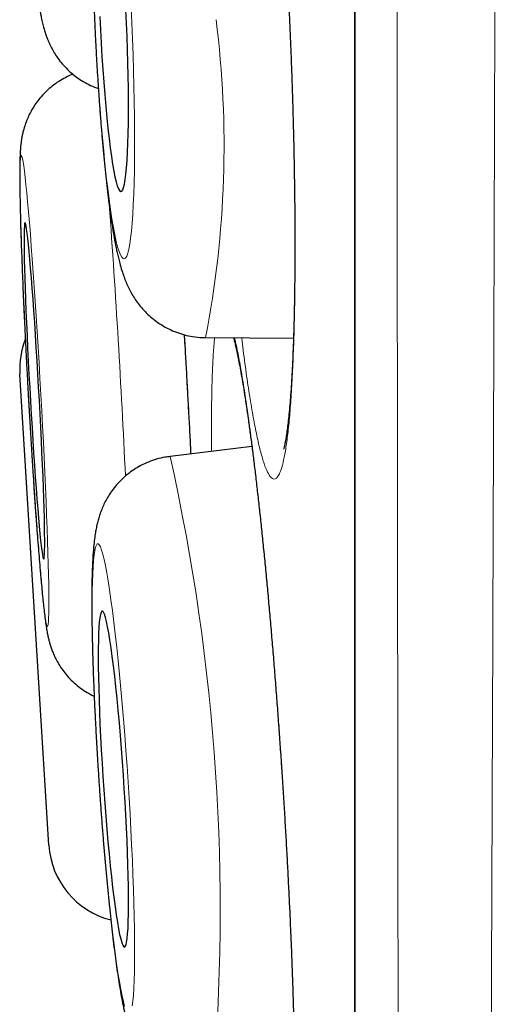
# Model space of a CAD drawing. Header units: millimetres. Extents: x 8 to 761, y 12 to 790.
# Tile 99 of 241: x 180.79 to 182.55, y 762.84 to 766.42. Entities that reach past the tile are written whole.
import ezdxf

# ---------------------------------------------------------------- set-up
doc = ezdxf.new("R2010")
doc.units = ezdxf.units.MM

msp = doc.modelspace()

# ---------------------------------------------------------------- linework, layer by layer
at = {"color": 7, "linetype": 'Continuous', "lineweight": 30}
for p, q in [((182.0073, 788.9815), (182.0073, 755.6467)), ((181.4645, 765.2659), (181.7847, 765.2635)), ((180.8946, 763.4188), (180.789, 765.1335)), ((181.6336, 764.8691), (181.3356, 764.8336)), ((181.3339, 764.833), (181.3356, 764.8336))]:
    msp.add_line(p, q, dxfattribs=at)
at = {"color": 252, "linetype": 'Continuous', "lineweight": 0}
msp.add_line((182.0097, 789.0119), (182.0097, 755.6163), dxfattribs=at)
at = {"color": 252, "linetype": 'Continuous', "lineweight": 0, "flags": 128}
for points in [[(181.061, 766.4395), (181.0636, 766.3815), (181.0665, 766.3237), (181.0697, 766.2662), (181.0732, 766.2094), (181.0769, 766.1536), (181.0809, 766.0989), (181.085, 766.0456), (181.0894, 765.994), (181.094, 765.9443), (181.0987, 765.8968), (181.1036, 765.8515), (181.1086, 765.8088), (181.1136, 765.7689), (181.1188, 765.7319), (181.124, 765.698), (181.1292, 765.6673), (181.1345, 765.6401), (181.1397, 765.6163), (181.1448, 765.5962), (181.1499, 765.5798), (181.1549, 765.5671), (181.1598, 765.5584), (181.1645, 765.5535), (181.1691, 765.5525), (181.1735, 765.5554), (181.1777, 765.5623), (181.1816, 765.573), (181.1854, 765.5875), (181.1889, 765.6058), (181.1921, 765.6277), (181.195, 765.6533), (181.1976, 765.6822), (181.1999, 765.7145), (181.2019, 765.75), (181.2036, 765.7885), (181.2049, 765.8299), (181.2059, 765.8738), (181.2065, 765.9203), (181.2068, 765.9689), (181.2067, 766.0196), (181.2062, 766.0721), (181.2055, 766.1261), (181.2043, 766.1814), (181.2029, 766.2377), (181.2011, 766.2949), (181.1989, 766.3525), (181.1965, 766.4105)], [(181.1965, 766.4105), (181.1937, 766.4684)], [(180.8894, 764.2145), (180.8908, 764.2166), (180.892, 764.2225), (180.893, 764.2323), (180.8938, 764.246), (180.8943, 764.2634), (180.8945, 764.2845), (180.8946, 764.3092), (180.8944, 764.3374), (180.8939, 764.369), (180.8932, 764.4037), (180.8923, 764.4415), (180.8912, 764.4822), (180.8898, 764.5256), (180.8882, 764.5714), (180.8864, 764.6196), (180.8844, 764.6698), (180.8822, 764.7219), (180.8798, 764.7755), (180.8772, 764.8305), (180.8745, 764.8866), (180.8716, 764.9436), (180.8686, 765.0011), (180.8655, 765.059), (180.8622, 765.1169), (180.8589, 765.1746), (180.8555, 765.2319), (180.852, 765.2884), (180.8485, 765.3439), (180.8449, 765.3982), (180.8414, 765.451), (180.8378, 765.5021), (180.8342, 765.5512), (180.8307, 765.5982), (180.8273, 765.6427), (180.8239, 765.6846), (180.8206, 765.7238), (180.8173, 765.7599), (180.8142, 765.793), (180.8113, 765.8227), (180.8084, 765.849), (180.8057, 765.8718), (180.8032, 765.8909), (180.8009, 765.9063), (180.7987, 765.9179), (180.7967, 765.9256), (180.795, 765.9294), (180.7934, 765.9293), (180.7921, 765.9253), (180.791, 765.9174), (180.7901, 765.9057), (180.7895, 765.8901), (180.7891, 765.8709), (180.789, 765.8479), (180.7891, 765.8215), (180.7894, 765.7916), (180.7899, 765.7584), (180.7908, 765.7221), (180.7918, 765.6829), (180.7931, 765.6408), (180.7945, 765.5962), (180.7962, 765.5491), (180.7982, 765.4999), (180.8003, 765.4488), (180.8026, 765.3959), (180.805, 765.3415), (180.8077, 765.2859), (180.8105, 765.2294), (180.8134, 765.1721), (180.8165, 765.1144), (180.8197, 765.0564), (180.823, 764.9986), (180.8264, 764.9411), (180.8298, 764.8841), (180.8333, 764.8281), (180.8368, 764.7731), (180.8404, 764.7195), (180.844, 764.6676), (180.8475, 764.6174), (180.8511, 764.5694), (180.8546, 764.5236), (180.858, 764.4804), (180.8613, 764.4398), (180.8646, 764.4021), (180.8678, 764.3675), (180.8708, 764.3361), (180.8737, 764.3081), (180.8765, 764.2835), (180.8791, 764.2626), (180.8815, 764.2453), (180.8838, 764.2318), (180.8859, 764.2222), (180.8877, 764.2164), (180.8894, 764.2145)], [(181.1982, 762.8337), (181.2004, 762.8513), (181.2023, 762.8725), (181.2039, 762.8973), (181.2051, 762.9256), (181.206, 762.9573), (181.2066, 762.9921), (181.2068, 763.03), (181.2066, 763.0708), (181.2061, 763.1142), (181.2052, 763.1602), (181.204, 763.2084), (181.2025, 763.2586), (181.2006, 763.3107), (181.1984, 763.3644), (181.1958, 763.4194), (181.193, 763.4755), (181.1899, 763.5324), (181.1865, 763.5899), (181.1828, 763.6478), (181.179, 763.7057), (181.1748, 763.7633), (181.1705, 763.8205), (181.166, 763.877), (181.1613, 763.9324), (181.1564, 763.9866), (181.1515, 764.0394), (181.1464, 764.0903), (181.1413, 764.1393), (181.1361, 764.1862), (181.1309, 764.2306), (181.1257, 764.2724), (181.1204, 764.3114), (181.1153, 764.3474), (181.1102, 764.3803), (181.1052, 764.4099), (181.1002, 764.436), (181.0955, 764.4586), (181.0908, 764.4776), (181.0864, 764.4928), (181.0822, 764.5043), (181.0781, 764.5118), (181.0743, 764.5155), (181.0708, 764.5153), (181.0675, 764.5111), (181.0645, 764.5031), (181.0618, 764.4912), (181.0594, 764.4755), (181.0573, 764.4561), (181.0556, 764.4331), (181.0542, 764.4065), (181.0531, 764.3765), (181.0524, 764.3432), (181.052, 764.3068), (181.052, 764.2675), (181.0523, 764.2254), (181.053, 764.1806), (181.0541, 764.1336), (181.0554, 764.0843), (181.0572, 764.0331), (181.0592, 763.9802), (181.0616, 763.9258), (181.0643, 763.8702), (181.0672, 763.8137), (181.0705, 763.7564), (181.074, 763.6987), (181.0778, 763.6408), (181.0818, 763.583), (181.086, 763.5255), (181.0905, 763.4687), (181.0951, 763.4127), (181.0998, 763.3578), (181.1047, 763.3043), (181.1098, 763.2525), (181.1149, 763.2024), (181.12, 763.1545), (181.1252, 763.1089), (181.1305, 763.0657), (181.1357, 763.0253), (181.1409, 762.9878), (181.146, 762.9533), (181.1511, 762.9221), (181.156, 762.8942), (181.1609, 762.8698), (181.1656, 762.849), (181.1701, 762.8318)]]:
    msp.add_lwpolyline(points, dxfattribs=at)
at = {"color": 7, "linetype": 'Continuous', "lineweight": 30, "flags": 128}
for points in [[(181.1772, 766.4105), (181.1749, 766.4591)], [(181.0804, 766.4348), (181.0826, 766.3861), (181.0851, 766.3376), (181.0879, 766.2895), (181.0909, 766.2422), (181.0942, 766.196), (181.0977, 766.1511), (181.1013, 766.1078), (181.1052, 766.0665), (181.1092, 766.0273), (181.1134, 765.9906), (181.1176, 765.9565), (181.122, 765.9253), (181.1263, 765.8972), (181.1307, 765.8723), (181.1351, 765.8508), (181.1395, 765.8328), (181.1437, 765.8185), (181.1479, 765.8079), (181.152, 765.8012), (181.1559, 765.7983), (181.1597, 765.7992), (181.1633, 765.8041), (181.1666, 765.8127), (181.1698, 765.8252), (181.1726, 765.8413), (181.1752, 765.8611), (181.1775, 765.8843), (181.1795, 765.9108), (181.1812, 765.9405), (181.1825, 765.9732), (181.1836, 766.0087), (181.1842, 766.0466), (181.1846, 766.0869), (181.1845, 766.1292), (181.1842, 766.1733), (181.1835, 766.2189), (181.1824, 766.2658), (181.181, 766.3135), (181.1793, 766.3618), (181.1772, 766.4105)], [(180.8757, 764.4602), (180.8769, 764.4622), (180.8779, 764.4681), (180.8786, 764.4777), (180.8791, 764.4912), (180.8794, 764.5083), (180.8794, 764.529), (180.8792, 764.5531), (180.8788, 764.5805), (180.8781, 764.611), (180.8772, 764.6444), (180.8761, 764.6805), (180.8747, 764.7191), (180.8732, 764.76), (180.8714, 764.8028), (180.8695, 764.8473), (180.8674, 764.8932), (180.8651, 764.9403), (180.8627, 764.9882), (180.8601, 765.0366), (180.8574, 765.0853), (180.8546, 765.1338), (180.8518, 765.182), (180.8489, 765.2295), (180.8459, 765.276), (180.8429, 765.3212), (180.8399, 765.3648), (180.8369, 765.4066), (180.834, 765.4463), (180.8311, 765.4836), (180.8282, 765.5183), (180.8255, 765.5502), (180.8228, 765.579), (180.8203, 765.6047), (180.8179, 765.6269), (180.8157, 765.6457), (180.8136, 765.6609), (180.8117, 765.6723), (180.81, 765.6799), (180.8085, 765.6837), (180.8072, 765.6837), (180.8061, 765.6797), (180.8053, 765.672), (180.8046, 765.6604), (180.8042, 765.6451), (180.8041, 765.6262), (180.8042, 765.6038), (180.8045, 765.578), (180.8051, 765.549), (180.8059, 765.517), (180.8069, 765.4822), (180.8081, 765.4448), (180.8096, 765.4051), (180.8112, 765.3632), (180.8131, 765.3195), (180.8151, 765.2743), (180.8173, 765.2278), (180.8197, 765.1802), (180.8222, 765.132), (180.8248, 765.0835), (180.8275, 765.0348), (180.8303, 764.9864), (180.8332, 764.9385), (180.8361, 764.8915), (180.8391, 764.8456), (180.8421, 764.8012), (180.8451, 764.7584), (180.8481, 764.7177), (180.851, 764.6791), (180.8539, 764.6431), (180.8567, 764.6098), (180.8594, 764.5794), (180.862, 764.5521), (180.8644, 764.5281), (180.8668, 764.5076), (180.8689, 764.4906), (180.8709, 764.4773), (180.8727, 764.4678), (180.8743, 764.4621), (180.8757, 764.4602)], [(181.1699, 763.0472), (181.1728, 763.0493), (181.1754, 763.0553), (181.1776, 763.0651), (181.1796, 763.0786), (181.1813, 763.0959), (181.1826, 763.1166), (181.1836, 763.1408), (181.1843, 763.1683), (181.1846, 763.1989), (181.1845, 763.2324), (181.1841, 763.2686), (181.1834, 763.3072), (181.1823, 763.3481), (181.1809, 763.391), (181.1792, 763.4355), (181.1771, 763.4814), (181.1748, 763.5285), (181.1721, 763.5764), (181.1692, 763.6248), (181.166, 763.6734), (181.1626, 763.7219), (181.159, 763.7701), (181.1552, 763.8175), (181.1513, 763.8639), (181.1472, 763.9091), (181.143, 763.9526), (181.1387, 763.9943), (181.1343, 764.0339), (181.1299, 764.0711), (181.1255, 764.1056), (181.1212, 764.1374), (181.1169, 764.1661), (181.1126, 764.1917), (181.1085, 764.2138), (181.1045, 764.2325), (181.1007, 764.2475), (181.097, 764.2588), (181.0935, 764.2663), (181.0903, 764.27), (181.0873, 764.2698), (181.0846, 764.2657), (181.0822, 764.2578), (181.0801, 764.2461), (181.0782, 764.2307), (181.0767, 764.2117), (181.0756, 764.1892), (181.0747, 764.1633), (181.0743, 764.1343), (181.0741, 764.1022), (181.0744, 764.0674), (181.0749, 764.0299), (181.0758, 763.9901), (181.0771, 763.9482), (181.0786, 763.9045), (181.0805, 763.8592), (181.0828, 763.8127), (181.0853, 763.7652), (181.088, 763.717), (181.0911, 763.6684), (181.0944, 763.6198), (181.0979, 763.5715), (181.1016, 763.5236), (181.1055, 763.4767), (181.1095, 763.4309), (181.1136, 763.3865), (181.1179, 763.3438), (181.1222, 763.3032), (181.1266, 763.2648), (181.131, 763.2288), (181.1354, 763.1956), (181.1397, 763.1654), (181.144, 763.1382), (181.1482, 763.1144), (181.1522, 763.0939), (181.1562, 763.0771), (181.1599, 763.0639), (181.1635, 763.0545), (181.1668, 763.0489), (181.1699, 763.0472)]]:
    msp.add_lwpolyline(points, dxfattribs=at)
at = {"color": 252, "linetype": 'Continuous', "lineweight": 0}
for centre, radius, start, end in [((177.8984, 765.9639), 3.6338, 348.9253, 7.2626), ((141.9397, 762.9103), 39.2773, 2.70126, 4.14792), ((173.9644, 763.1828), 7.5538, 354.97772, 12.62286)]:
    msp.add_arc(centre, radius, start, end, dxfattribs=at)
at = {"color": 7, "linetype": 'Continuous', "lineweight": 30}
for centre, start, end in [((181.0884, 765.152), 158.6852, 183.525), ((181.194, 763.4373), 183.525, 255.8994)]:
    msp.add_arc(centre, 0.3, start, end, dxfattribs=at)
at = {"color": 252, "linetype": 'Continuous', "lineweight": 0}
for points, knots in [([(182.5482, 790.1494), (182.5482, 790.1485), (182.5482, 790.1467), (182.5482, 790.1318), (182.5481, 790.1081), (182.5481, 790.0747), (182.5481, 790.0318), (182.5481, 789.9793), (182.5481, 789.917), (182.5481, 789.8448), (182.5481, 789.763), (182.5482, 789.6716), (182.5482, 789.5704), (182.5483, 789.451), (182.5483, 789.3105), (182.5484, 789.149), (182.5484, 788.9771), (182.5484, 788.7957), (182.5484, 788.6013), (182.5484, 788.3938), (182.5483, 788.1736), (182.5482, 787.9395), (182.5482, 787.6916), (182.5481, 787.4295), (182.548, 787.1551), (182.5479, 786.8661), (182.5478, 786.5627), (182.5477, 786.2753), (182.5477, 786.0102), (182.5476, 785.7707), (182.5475, 785.5252), (182.5474, 785.2734), (182.5472, 785.0155), (182.547, 784.7515), (182.5468, 784.4818), (182.5466, 784.1774), (182.5463, 783.8364), (182.546, 783.4568), (182.5457, 783.0679), (182.5453, 782.6699), (182.545, 782.2631), (182.5446, 781.8458), (182.5442, 781.4182), (182.5438, 780.9799), (182.5434, 780.5343), (182.543, 780.0778), (182.5425, 779.6109), (182.5419, 779.1421), (182.5413, 778.6756), (182.5407, 778.2124), (182.54, 777.7436), (182.5393, 777.2695), (182.5386, 776.7905), (182.5379, 776.3046), (182.5372, 775.8122), (182.5364, 775.313), (182.5356, 774.8108), (182.5348, 774.3019), (182.534, 773.7869), (182.5332, 773.3026), (182.5324, 772.8537), (182.5316, 772.4407), (182.5308, 772.027), (182.53, 771.6128), (182.5291, 771.1982), (182.5282, 770.7825), (182.5273, 770.366), (182.5264, 769.9488), (182.5254, 769.5322), (182.5244, 769.1165), (182.5235, 768.7017), (182.5224, 768.2562), (182.5212, 767.7807), (182.52, 767.3113), (182.5188, 766.8801), (182.5177, 766.4864), (182.5166, 766.0952), (182.5154, 765.7066), (182.5142, 765.3209), (182.5128, 764.9141), (182.5113, 764.4873), (182.5099, 764.0756), (182.5084, 763.7023), (182.5071, 763.3662), (182.5058, 763.0339), (182.5043, 762.6661), (182.5027, 762.265), (182.5009, 761.8633), (182.4993, 761.4981), (182.4977, 761.1681), (182.4962, 760.8433), (182.4946, 760.5241), (182.4929, 760.2106), (182.4911, 759.8836), (182.4892, 759.5447), (182.4872, 759.2226), (182.4853, 758.9343), (182.4836, 758.6779), (182.4818, 758.4274), (182.4799, 758.1538), (182.4777, 757.86), (182.4754, 757.5711), (182.4733, 757.3129), (182.4714, 757.0833), (182.4694, 756.8612), (182.4675, 756.6471), (182.4655, 756.4409), (182.4635, 756.2304), (182.4613, 756.0176), (182.4592, 755.8212), (182.4572, 755.6506), (182.4555, 755.5029), (182.4538, 755.3629), (182.4522, 755.2448), (182.4509, 755.146), (182.4498, 755.0643), (182.4488, 754.9862), (182.4477, 754.9084), (182.4466, 754.8314), (182.4455, 754.756), (182.4445, 754.6855), (182.4434, 754.6125), (182.4423, 754.5392), (182.4412, 754.4681), (182.4403, 754.4062), (182.4395, 754.3534), (182.4388, 754.31), (182.4384, 754.2789), (182.438, 754.2574), (182.4378, 754.2437), (182.4377, 754.235), (182.4377, 754.2339), (182.4377, 754.2334)], [0, 0, 0, 0, 0.007293, 0.014587, 0.02188, 0.029209, 0.036538, 0.043866, 0.051282, 0.058699, 0.066114, 0.073566, 0.081019, 0.088472, 0.097694, 0.106923, 0.115648, 0.124375, 0.133099, 0.141885, 0.150672, 0.159458, 0.168428, 0.177398, 0.186397, 0.195395, 0.204618, 0.213847, 0.220419, 0.22699, 0.233573, 0.240155, 0.246773, 0.25339, 0.260018, 0.266647, 0.275389, 0.284133, 0.292875, 0.301676, 0.310479, 0.319281, 0.328265, 0.33725, 0.346263, 0.355276, 0.364511, 0.373753, 0.382526, 0.391299, 0.400072, 0.408905, 0.41774, 0.426573, 0.435591, 0.44461, 0.453657, 0.462704, 0.471976, 0.481256, 0.488597, 0.495938, 0.503279, 0.510656, 0.518033, 0.52541, 0.532875, 0.54034, 0.547805, 0.555306, 0.562808, 0.570309, 0.579592, 0.588883, 0.596237, 0.603593, 0.610947, 0.618337, 0.625729, 0.633119, 0.64195, 0.650787, 0.65761, 0.664433, 0.671269, 0.678104, 0.687405, 0.696713, 0.704082, 0.711453, 0.718822, 0.726226, 0.733631, 0.741035, 0.749883, 0.758739, 0.765574, 0.772409, 0.779257, 0.786105, 0.795422, 0.804746, 0.812147, 0.819549, 0.82695, 0.834387, 0.841824, 0.849261, 0.858148, 0.867041, 0.873909, 0.880777, 0.887658, 0.894539, 0.899221, 0.903904, 0.90859, 0.913277, 0.918629, 0.923981, 0.92934, 0.934698, 0.941906, 0.949116, 0.956324, 0.963567, 0.970811, 0.978054, 0.983537, 0.98902, 0.99451, 1, 1, 1, 1]), ([(182.1901, 754.4808), (182.1901, 754.4813), (182.1901, 754.4823), (182.19, 754.4905), (182.1899, 754.5035), (182.1897, 754.5238), (182.1895, 754.5537), (182.1892, 754.5957), (182.1888, 754.647), (182.1883, 754.7076), (182.1879, 754.7775), (182.1874, 754.8501), (182.187, 754.9229), (182.1865, 754.994), (182.1861, 755.0701), (182.1856, 755.1609), (182.185, 755.2684), (182.1844, 755.3952), (182.1837, 755.5313), (182.183, 755.6768), (182.1823, 755.8315), (182.1815, 756.0057), (182.1807, 756.2017), (182.1798, 756.4046), (182.179, 756.6001), (182.1783, 756.7854), (182.1776, 756.9778), (182.1769, 757.2014), (182.1761, 757.4592), (182.1753, 757.7334), (182.1746, 757.9961), (182.1739, 758.2444), (182.1733, 758.5004), (182.1727, 758.7642), (182.1721, 759.0354), (182.1715, 759.3319), (182.1708, 759.6551), (182.1702, 759.9799), (182.1696, 760.2851), (182.169, 760.5685), (182.1685, 760.8574), (182.1679, 761.187), (182.1673, 761.5595), (182.1667, 761.9477), (182.1662, 762.3134), (182.1657, 762.6543), (182.1653, 763.0008), (182.1648, 763.3527), (182.1644, 763.7099), (182.164, 764.0951), (182.1636, 764.5093), (182.1631, 764.9197), (182.1627, 765.3006), (182.1624, 765.6507), (182.162, 766.004), (182.1616, 766.4033), (182.1612, 766.8495), (182.1607, 767.3089), (182.1603, 767.7368), (182.16, 768.1322), (182.1596, 768.5302), (182.1593, 768.9309), (182.159, 769.334), (182.1587, 769.7649), (182.1584, 770.2239), (182.1581, 770.6739), (182.1579, 771.0878), (182.1577, 771.4654), (182.1574, 771.8436), (182.1572, 772.2676), (182.1569, 772.7374), (182.1566, 773.2429), (182.1563, 773.7382), (182.156, 774.2229), (182.1557, 774.7073), (182.1555, 775.1909), (182.1552, 775.6733), (182.155, 776.1565), (182.1549, 776.6399), (182.1547, 777.1236), (182.1545, 777.604), (182.1544, 778.0845), (182.1542, 778.5642), (182.1541, 779.0334), (182.1539, 779.488), (182.1537, 779.928), (182.1535, 780.3633), (182.1533, 780.7933), (182.1532, 781.2178), (182.153, 781.6384), (182.1529, 782.0546), (182.1528, 782.4663), (182.1527, 782.8703), (182.1526, 783.2695), (182.1526, 783.663), (182.1525, 784.0436), (182.1525, 784.4083), (182.1524, 784.7572), (182.1523, 785.0972), (182.1523, 785.4282), (182.1522, 785.7497), (182.1521, 786.0597), (182.152, 786.3579), (182.152, 786.6444), (182.1519, 786.9208), (182.1519, 787.1868), (182.1519, 787.4419), (182.1519, 787.6873), (182.152, 787.9223), (182.152, 788.1466), (182.152, 788.3585), (182.152, 788.5592), (182.152, 788.748), (182.152, 788.9212), (182.152, 789.078), (182.1519, 789.2192), (182.1519, 789.3479), (182.1519, 789.4639), (182.1519, 789.5672), (182.1519, 789.6578), (182.1519, 789.7355), (182.152, 789.7999), (182.152, 789.8505), (182.1521, 789.887), (182.1521, 789.9102), (182.1521, 789.9131), (182.1521, 789.9146)], [0, 0, 0, 0, 0.005347, 0.010693, 0.016046, 0.021399, 0.028603, 0.035807, 0.043011, 0.050249, 0.057489, 0.064728, 0.070207, 0.075686, 0.081172, 0.086658, 0.094055, 0.101452, 0.108849, 0.116282, 0.123716, 0.13115, 0.140031, 0.148919, 0.155785, 0.16265, 0.169529, 0.176407, 0.18577, 0.195141, 0.202508, 0.209876, 0.217243, 0.224646, 0.232049, 0.239451, 0.248297, 0.25715, 0.263983, 0.270816, 0.277661, 0.284506, 0.293819, 0.303139, 0.310493, 0.317848, 0.325203, 0.332592, 0.339982, 0.347371, 0.356202, 0.365039, 0.37186, 0.378681, 0.385515, 0.392348, 0.401645, 0.41095, 0.418292, 0.425635, 0.432978, 0.440355, 0.447733, 0.45511, 0.463926, 0.472748, 0.479557, 0.486367, 0.493189, 0.50001, 0.509291, 0.51858, 0.527356, 0.536133, 0.544908, 0.553744, 0.562581, 0.571416, 0.580436, 0.589456, 0.598505, 0.607554, 0.616826, 0.626107, 0.634851, 0.643597, 0.652341, 0.661145, 0.669951, 0.678756, 0.687744, 0.696732, 0.705749, 0.714765, 0.724005, 0.733252, 0.742023, 0.750797, 0.759568, 0.768401, 0.777235, 0.786068, 0.794798, 0.80353, 0.812261, 0.82105, 0.829842, 0.838631, 0.847604, 0.856577, 0.865578, 0.87458, 0.883804, 0.893036, 0.901765, 0.910496, 0.919226, 0.928015, 0.936806, 0.945595, 0.954568, 0.963541, 0.972542, 0.981544, 0.990768, 1, 1, 1, 1]), ([(181.5139, 767.9582), (181.5164, 767.9771), (181.5215, 768.0149), (181.5302, 768.0576), (181.5396, 768.0896), (181.5498, 768.1097), (181.5605, 768.1177), (181.5719, 768.1137), (181.5837, 768.0979), (181.5958, 768.0704), (181.6083, 768.031), (181.621, 767.9802), (181.6339, 767.9186), (181.6467, 767.8466), (181.6595, 767.7642), (181.6722, 767.6724), (181.6846, 767.5719), (181.6967, 767.4634), (181.7084, 767.3474), (181.7195, 767.2249), (181.7302, 767.0968), (181.7401, 766.9641), (181.7493, 766.8276), (181.7578, 766.6881), (181.7654, 766.5469), (181.7721, 766.405), (181.7778, 766.2633), (181.7825, 766.1227), (181.7863, 765.9842), (181.789, 765.8491), (181.7906, 765.7182), (181.7911, 765.5922), (181.7905, 765.4722), (181.7889, 765.359), (181.7862, 765.2537), (181.7824, 765.1567), (181.7777, 765.0685), (181.7719, 764.9902), (181.7652, 764.9223), (181.7576, 764.865), (181.7491, 764.8188), (181.7404, 764.7859), (181.7316, 764.7647), (181.7229, 764.7531), (181.7131, 764.7494), (181.7023, 764.756), (181.6904, 764.7748), (181.6781, 764.8054), (181.6656, 764.8474), (181.6529, 764.9009), (181.64, 764.9654), (181.6271, 765.04), (181.6144, 765.1249), (181.6041, 765.2001), (181.5982, 765.2498), (181.5964, 765.2649)], [0, 0, 0, 0, 0.019221, 0.03851, 0.0578, 0.07702, 0.096241, 0.115531, 0.13482, 0.154041, 0.173261, 0.192551, 0.21184, 0.231061, 0.250282, 0.269571, 0.288861, 0.308081, 0.327302, 0.346592, 0.365881, 0.385102, 0.404322, 0.423612, 0.442901, 0.462122, 0.481343, 0.500632, 0.519922, 0.539142, 0.558363, 0.577653, 0.596942, 0.616163, 0.635383, 0.654673, 0.673962, 0.693183, 0.712404, 0.731693, 0.750983, 0.770203, 0.786226, 0.802268, 0.81829, 0.837511, 0.8568, 0.87609, 0.895311, 0.914531, 0.933821, 0.95311, 0.972331, 0.991552, 1, 1, 1, 1]), ([(181.3872, 765.2767), (181.3892, 765.2421), (181.394, 765.1603), (181.4011, 765.0308), (181.4071, 764.9204), (181.4102, 764.8582), (181.411, 764.8425)], [0, 0, 0, 0, 0.239554, 0.565609, 0.890502, 1, 1, 1, 1]), ([(181.4921, 765.1912), (181.4933, 765.2121), (181.495, 765.24), (181.4973, 765.2605), (181.4979, 765.2656)], [0, 0, 0, 0, 0.7487413, 1, 1, 1, 1]), ([(181.5706, 765.2651), (181.5713, 765.2623), (181.5758, 765.2444), (181.5845, 765.2006), (181.5966, 765.1335), (181.6092, 765.0549), (181.6219, 764.9668), (181.6347, 764.8697), (181.6476, 764.7645), (181.6604, 764.6514), (181.673, 764.5314), (181.6854, 764.4055), (181.6975, 764.2748), (181.7091, 764.1398), (181.7203, 764.0014), (181.7308, 763.861), (181.7407, 763.7194), (181.7499, 763.5777), (181.7583, 763.4366), (181.7658, 763.2974), (181.7725, 763.161), (181.7781, 763.0286), (181.7828, 762.9007), (181.7865, 762.7783), (181.7891, 762.6626), (181.7906, 762.5543), (181.7911, 762.454), (181.7905, 762.3624), (181.7888, 762.2802), (181.786, 762.2084), (181.7821, 762.1469), (181.7773, 762.0963), (181.7718, 762.0593), (181.7659, 762.034), (181.7597, 762.0185), (181.7524, 762.0107), (181.744, 762.0128), (181.7343, 762.0271), (181.724, 762.053), (181.713, 762.0904), (181.7016, 762.1395), (181.6896, 762.1997), (181.6773, 762.2703), (181.6648, 762.3511), (181.6528, 762.4352), (181.645, 762.4962), (181.6415, 762.5236)], [0, 0, 0, 0, 0.004303, 0.027877, 0.051368, 0.074858, 0.098433, 0.122007, 0.145497, 0.168988, 0.192562, 0.216137, 0.239627, 0.263118, 0.286692, 0.310266, 0.333757, 0.357247, 0.380822, 0.404396, 0.427887, 0.451377, 0.474952, 0.498526, 0.522016, 0.545507, 0.569081, 0.592656, 0.616146, 0.639637, 0.663211, 0.686785, 0.710276, 0.729855, 0.749458, 0.769037, 0.792527, 0.816102, 0.839676, 0.863167, 0.886657, 0.910231, 0.933806, 0.957296, 0.980787, 1, 1, 1, 1]), ([(181.4864, 764.8515), (181.4864, 764.8527), (181.486, 764.8893), (181.4861, 764.954), (181.4869, 765.0438), (181.4889, 765.1239), (181.491, 765.1688), (181.4921, 765.1912)], [0, 0, 0, 0, 0.008243, 0.25574, 0.504122, 0.752503, 1, 1, 1, 1])]:
    msp.add_open_spline(points, degree=3, knots=knots, dxfattribs=at)
at = {"color": 7, "linetype": 'Continuous', "lineweight": 30}
for points, knots in [([(181.0809, 768.4707), (181.0761, 768.4704), (181.0607, 768.4693), (181.0355, 768.4639), (181.0057, 768.455), (180.9777, 768.4432), (180.9515, 768.4291), (180.9275, 768.4128), (180.9056, 768.3949), (180.8861, 768.3757), (180.8691, 768.3557), (180.8546, 768.3354), (180.8426, 768.3154), (180.8328, 768.2961), (180.825, 768.278), (180.8188, 768.261), (180.8138, 768.2448), (180.8098, 768.2292), (180.8063, 768.2134), (180.8033, 768.1963), (180.8003, 768.1757), (180.7975, 768.1502), (180.7951, 768.1206), (180.7931, 768.0885), (180.7916, 768.055), (180.7904, 768.0193), (180.7895, 767.9808), (180.7889, 767.9407), (180.7885, 767.8987), (180.7884, 767.8548), (180.7884, 767.8091), (180.7887, 767.7616), (180.7893, 767.7126), (180.79, 767.6621), (180.791, 767.6104), (180.7921, 767.5575), (180.7935, 767.5037), (180.7951, 767.4491), (180.7968, 767.3941), (180.7987, 767.3387), (180.8008, 767.2831), (180.8031, 767.2277), (180.8055, 767.1725), (180.8081, 767.1179), (180.8108, 767.0639), (180.8137, 767.0108), (180.8166, 766.9588), (180.8197, 766.908), (180.8229, 766.8587), (180.8262, 766.811), (180.8295, 766.7651), (180.833, 766.7211), (180.8365, 766.679), (180.8401, 766.6391), (180.8438, 766.6012), (180.8476, 766.5655), (180.8515, 766.5317), (180.8557, 766.4994), (180.8603, 766.4677), (180.8651, 766.4402), (180.87, 766.4166), (180.8746, 766.398), (180.8794, 766.3811), (180.8848, 766.3648), (180.8911, 766.3481), (180.8989, 766.3306), (180.9085, 766.3121), (180.9203, 766.2926), (180.9348, 766.2724), (180.9521, 766.2521), (180.9722, 766.2324), (180.9948, 766.214), (181.0196, 766.1976), (181.0463, 766.1837), (181.0652, 766.1753), (181.0753, 766.1723), (181.0757, 766.1722)], [0, 0, 0, 0, 0.004493, 0.01436, 0.02402, 0.033486, 0.042763, 0.05185, 0.060741, 0.069421, 0.077859, 0.086013, 0.093839, 0.101334, 0.108581, 0.115768, 0.123135, 0.130968, 0.139709, 0.149991, 0.162915, 0.181061, 0.202536, 0.221836, 0.240012, 0.259191, 0.277643, 0.295669, 0.313429, 0.33101, 0.348467, 0.365832, 0.38313, 0.400377, 0.417585, 0.434763, 0.451919, 0.469057, 0.486184, 0.503303, 0.520417, 0.537531, 0.554647, 0.571768, 0.588899, 0.606042, 0.623203, 0.640387, 0.657603, 0.674857, 0.692162, 0.709534, 0.726994, 0.744573, 0.762316, 0.780295, 0.798633, 0.817549, 0.837511, 0.85976, 0.874544, 0.886453, 0.896232, 0.904863, 0.912801, 0.920475, 0.92815, 0.936063, 0.944377, 0.953097, 0.962126, 0.971355, 0.980708, 0.990135, 0.99961, 1, 1, 1, 1]), ([(181.6062, 768.0091), (181.6061, 768.0092), (181.606, 768.0094), (181.6071, 768.0067), (181.6091, 768.0012), (181.6121, 767.992), (181.6158, 767.9793), (181.6201, 767.9628), (181.625, 767.9424), (181.6302, 767.9182), (181.6359, 767.8902), (181.6418, 767.8584), (181.648, 767.823), (181.6542, 767.7841), (181.6606, 767.742), (181.667, 767.6969), (181.6734, 767.6491), (181.6798, 767.5986), (181.6861, 767.5455), (181.6924, 767.4897), (181.6987, 767.4312), (181.7048, 767.3703), (181.7109, 767.3074), (181.7168, 767.2426), (181.7226, 767.1763), (181.7281, 767.1086), (181.7335, 767.0396), (181.7387, 766.9691), (181.7437, 766.8971), (181.7486, 766.824), (181.7532, 766.7499), (181.7576, 766.6751), (181.7617, 766.5999), (181.7655, 766.5246), (181.7691, 766.4493), (181.7725, 766.3739), (181.7755, 766.2985), (181.7783, 766.2233), (181.7808, 766.1485), (181.783, 766.0744), (181.7849, 766.0009), (181.7865, 765.9283), (181.7878, 765.8568), (181.7888, 765.7866), (181.7895, 765.718), (181.7898, 765.651), (181.7899, 765.5858), (181.7897, 765.5223), (181.7891, 765.4609), (181.7883, 765.4015), (181.7871, 765.3443), (181.7857, 765.2895), (181.7839, 765.2374), (181.7819, 765.1881), (181.7797, 765.1415), (181.7772, 765.098), (181.7744, 765.0575), (181.7715, 765.0204), (181.7684, 764.9867), (181.7652, 764.9566), (181.762, 764.9304), (181.7587, 764.9081), (181.7558, 764.8906), (181.7532, 764.8775), (181.7511, 764.8684), (181.7497, 764.863), (181.7489, 764.8606), (181.7491, 764.861), (181.7491, 764.8611)], [0, 0, 0, 0, 0.004203, 0.013976, 0.024699, 0.036359, 0.04889, 0.062182, 0.076163, 0.090468, 0.105345, 0.120665, 0.136321, 0.152216, 0.168268, 0.184405, 0.200561, 0.216701, 0.232875, 0.249224, 0.265703, 0.282266, 0.298871, 0.315467, 0.332006, 0.348458, 0.36488, 0.3814, 0.397998, 0.414651, 0.431334, 0.448018, 0.464674, 0.481279, 0.497807, 0.51437, 0.530986, 0.547599, 0.564214, 0.580835, 0.597465, 0.614107, 0.630766, 0.64737, 0.663921, 0.68045, 0.696962, 0.713463, 0.729956, 0.746446, 0.762934, 0.779415, 0.795768, 0.812079, 0.828343, 0.84454, 0.860643, 0.87662, 0.892428, 0.908015, 0.923304, 0.93821, 0.952668, 0.965121, 0.976794, 0.987589, 0.997458, 1, 1, 1, 1]), ([(181.3598, 767.5802), (181.356, 767.58), (181.3417, 767.579), (181.3172, 767.5738), (181.2872, 767.565), (181.2588, 767.5532), (181.2324, 767.5391), (181.2081, 767.5229), (181.186, 767.5051), (181.1663, 767.486), (181.149, 767.4661), (181.1342, 767.4459), (181.1217, 767.4259), (181.1112, 767.4062), (181.1024, 767.387), (181.095, 767.368), (181.0887, 767.3489), (181.0831, 767.3287), (181.0778, 767.306), (181.0724, 767.2776), (181.0676, 767.2444), (181.0635, 767.2075), (181.0603, 767.1705), (181.0577, 767.1323), (181.0555, 767.0919), (181.0538, 767.0489), (181.0525, 767.0046), (181.0515, 766.9587), (181.0509, 766.9113), (181.0507, 766.8623), (181.0508, 766.8119), (181.0512, 766.7602), (181.052, 766.7073), (181.053, 766.6535), (181.0544, 766.5988), (181.0561, 766.5435), (181.0581, 766.4878), (181.0604, 766.4317), (181.0629, 766.3757), (181.0657, 766.3197), (181.0688, 766.2641), (181.0722, 766.209), (181.0758, 766.1546), (181.0796, 766.1012), (181.0836, 766.0488), (181.0879, 765.9977), (181.0923, 765.948), (181.097, 765.8998), (181.1018, 765.8533), (181.1068, 765.8086), (181.112, 765.7657), (181.1174, 765.7246), (181.1231, 765.6853), (181.1292, 765.6476), (181.1357, 765.6109), (181.1432, 765.574), (181.1512, 765.5408), (181.1594, 765.5122), (181.1671, 765.4893), (181.175, 765.4688), (181.1838, 765.4491), (181.1938, 765.4298), (181.2054, 765.4103), (181.2192, 765.3905), (181.2352, 765.3707), (181.2539, 765.3513), (181.275, 765.3327), (181.2986, 765.3157), (181.3243, 765.3005), (181.3517, 765.2878), (181.3806, 765.2777), (181.4115, 765.2704), (181.4396, 765.2664), (181.4577, 765.2663), (181.4644, 765.2663)], [0, 0, 0, 0, 0.0034827, 0.0133966, 0.0231166, 0.0326576, 0.0420302, 0.0512378, 0.060279, 0.0691463, 0.0778298, 0.0863302, 0.0946839, 0.1029925, 0.1114141, 0.1201597, 0.1295679, 0.140114, 0.1525365, 0.1682002, 0.1902764, 0.2110436, 0.2300773, 0.2481341, 0.2671552, 0.2855208, 0.3034727, 0.3211521, 0.338642, 0.3559949, 0.3732463, 0.3904213, 0.407538, 0.4246103, 0.4416491, 0.4586632, 0.4756599, 0.4926456, 0.5096262, 0.5266071, 0.5435921, 0.5605868, 0.5775972, 0.5946303, 0.6116938, 0.6287972, 0.6459525, 0.6631748, 0.6804841, 0.6979079, 0.7154846, 0.7332711, 0.7513547, 0.7698793, 0.7891021, 0.8095465, 0.8325163, 0.8486645, 0.861275, 0.8723283, 0.8821817, 0.8913234, 0.9001381, 0.9088959, 0.9177173, 0.9267161, 0.9359021, 0.9452339, 0.9546616, 0.9641467, 0.9736648, 0.9832, 0.9937587, 1, 1, 1, 1]), ([(180.9819, 766.2247), (180.98, 766.224), (180.9686, 766.2199), (180.9491, 766.2098), (180.924, 766.1946), (180.9011, 766.1773), (180.8804, 766.1584), (180.8621, 766.1383), (180.8462, 766.1174), (180.8329, 766.0963), (180.8219, 766.0755), (180.8134, 766.0558), (180.8069, 766.0377), (180.8021, 766.0214), (180.7985, 766.0068), (180.7959, 765.9935), (180.7939, 765.9811), (180.7924, 765.969), (180.7912, 765.9562), (180.7901, 765.9408), (180.7892, 765.9214), (180.7886, 765.8979), (180.7884, 765.8712), (180.7884, 765.8426), (180.7887, 765.8115), (180.7893, 765.7774), (180.79, 765.7411), (180.791, 765.7028), (180.7922, 765.6622), (180.7935, 765.6195), (180.7951, 765.5749), (180.7969, 765.5284), (180.7988, 765.4802), (180.8009, 765.4304), (180.8032, 765.3793), (180.8056, 765.327), (180.8082, 765.2738), (180.8109, 765.2198), (180.8137, 765.1652), (180.8166, 765.1103), (180.8196, 765.0552), (180.8228, 765.0002), (180.826, 764.9455), (180.8292, 764.8912), (180.8326, 764.8377), (180.8359, 764.7851), (180.8393, 764.7336), (180.8427, 764.6834), (180.8461, 764.6346), (180.8495, 764.5876), (180.8529, 764.5424), (180.8563, 764.4991), (180.8596, 764.458), (180.8628, 764.4192), (180.866, 764.3826), (180.8692, 764.3485), (180.8723, 764.3168), (180.8754, 764.2874), (180.8785, 764.26), (180.8819, 764.2338), (180.8851, 764.2113), (180.8884, 764.1925), (180.8914, 764.1776), (180.8945, 764.1647), (180.8981, 764.1517), (180.9025, 764.1378), (180.9081, 764.1224), (180.9155, 764.1053), (180.925, 764.0864), (180.9374, 764.066), (180.9527, 764.0448), (180.971, 764.0238), (180.9919, 764.0039), (181.0152, 763.9858), (181.038, 763.971), (181.0536, 763.9635), (181.0602, 763.9604)], [0, 0, 0, 0, 0.001935, 0.011434, 0.020733, 0.029829, 0.038713, 0.04737, 0.055768, 0.063854, 0.071547, 0.078747, 0.085413, 0.091641, 0.097669, 0.103819, 0.110356, 0.117737, 0.126586, 0.137967, 0.154391, 0.175449, 0.194539, 0.21261, 0.231693, 0.250137, 0.268223, 0.286093, 0.30382, 0.321451, 0.339012, 0.356522, 0.373994, 0.391437, 0.408857, 0.426261, 0.443652, 0.461034, 0.478408, 0.495778, 0.513145, 0.530512, 0.54788, 0.565251, 0.582627, 0.60001, 0.617403, 0.63481, 0.652233, 0.669679, 0.687153, 0.704663, 0.722222, 0.739847, 0.75756, 0.775399, 0.793423, 0.811734, 0.830526, 0.850224, 0.87205, 0.887195, 0.897402, 0.905406, 0.912485, 0.919077, 0.925583, 0.932269, 0.9395, 0.947438, 0.955999, 0.964974, 0.974202, 0.983588, 0.993076, 1, 1, 1, 1]), ([(181.387, 765.2768), (181.3877, 765.2662), (181.3898, 765.2304), (181.3933, 765.1691), (181.3975, 765.0931), (181.4017, 765.017), (181.4058, 764.9411), (181.4088, 764.8829), (181.4105, 764.8502), (181.4109, 764.8425)], [0, 0, 0, 0, 0.073518, 0.247802, 0.422297, 0.596954, 0.771715, 0.946508, 1, 1, 1, 1]), ([(181.5666, 765.2651), (181.5666, 765.2649), (181.5677, 765.2614), (181.5702, 765.2518), (181.5742, 765.2357), (181.5787, 765.2154), (181.5837, 765.1914), (181.5891, 765.1635), (181.5949, 765.1318), (181.6009, 765.0966), (181.6071, 765.058), (181.6135, 765.0162), (181.6199, 764.9715), (181.6265, 764.924), (181.6331, 764.8738), (181.6397, 764.8209), (181.6465, 764.7653), (181.6532, 764.7071), (181.66, 764.6465), (181.6668, 764.5839), (181.6734, 764.5195), (181.68, 764.4536), (181.6865, 764.3863), (181.6929, 764.3175), (181.6992, 764.2471), (181.7054, 764.1752), (181.7115, 764.1022), (181.7175, 764.0282), (181.7233, 763.9535), (181.7289, 763.8785), (181.7343, 763.8033), (181.7395, 763.7279), (181.7445, 763.6524), (181.7493, 763.5768), (181.7539, 763.5015), (181.7582, 763.4265), (181.7623, 763.352), (181.7661, 763.2783), (181.7697, 763.2053), (181.773, 763.1334), (181.776, 763.0629), (181.7788, 762.9938), (181.7812, 762.9263), (181.7833, 762.8604), (181.7852, 762.7963), (181.7867, 762.7341), (181.788, 762.6738), (181.7889, 762.6157), (181.7895, 762.5601), (181.7899, 762.507), (181.7899, 762.4566), (181.7896, 762.4089), (181.789, 762.3641), (181.7882, 762.3223), (181.7871, 762.2837), (181.7857, 762.2485), (181.7841, 762.2168), (181.7823, 762.1888), (181.7804, 762.1646), (181.7784, 762.1444), (181.7765, 762.129), (181.7749, 762.118), (181.7737, 762.1112), (181.7729, 762.1077), (181.7729, 762.1077), (181.7729, 762.1077)], [0, 0, 0, 0, 0.001157, 0.014057, 0.027797, 0.042205, 0.057112, 0.072583, 0.088477, 0.104681, 0.121093, 0.137632, 0.154223, 0.17081, 0.187401, 0.204102, 0.220956, 0.237918, 0.254941, 0.271983, 0.288987, 0.305912, 0.322749, 0.339619, 0.356604, 0.373657, 0.390753, 0.407867, 0.424966, 0.442026, 0.459024, 0.475961, 0.493004, 0.510044, 0.527085, 0.544129, 0.561183, 0.578249, 0.595332, 0.612414, 0.629427, 0.646407, 0.663372, 0.680326, 0.697277, 0.714228, 0.731185, 0.74815, 0.765096, 0.781918, 0.798727, 0.815501, 0.832222, 0.848869, 0.865412, 0.881817, 0.898038, 0.913986, 0.929637, 0.944898, 0.959626, 0.972044, 0.983517, 0.99395, 1, 1, 1, 1]), ([(181.3356, 764.8331), (181.3294, 764.8324), (181.3127, 764.8306), (181.2863, 764.8239), (181.257, 764.8138), (181.2295, 764.8009), (181.2039, 764.7858), (181.1805, 764.7687), (181.1595, 764.75), (181.1408, 764.7302), (181.1247, 764.7098), (181.1111, 764.6893), (181.0998, 764.6692), (181.0905, 764.6498), (181.0831, 764.6313), (181.0771, 764.6135), (181.0722, 764.5961), (181.068, 764.5785), (181.0644, 764.5595), (181.061, 764.5373), (181.0577, 764.5092), (181.0551, 764.4768), (181.0532, 764.4415), (181.0519, 764.4058), (181.0511, 764.368), (181.0507, 764.3277), (181.0507, 764.2859), (181.0511, 764.2425), (181.0518, 764.1973), (181.0528, 764.1504), (181.0541, 764.102), (181.0557, 764.052), (181.0577, 764.0008), (181.0599, 763.9483), (181.0624, 763.8948), (181.0652, 763.8405), (181.0682, 763.7856), (181.0715, 763.7302), (181.075, 763.6745), (181.0787, 763.6188), (181.0826, 763.5633), (181.0868, 763.5081), (181.0911, 763.4535), (181.0955, 763.3996), (181.1002, 763.3467), (181.1049, 763.2949), (181.1098, 763.2444), (181.1148, 763.1953), (181.1198, 763.1479), (181.125, 763.1023), (181.1302, 763.0585), (181.1356, 763.0166), (181.141, 762.9768), (181.1465, 762.9389), (181.1521, 762.9028), (181.1581, 762.8682), (181.1646, 762.8343), (181.1717, 762.8017), (181.179, 762.7734), (181.1863, 762.7498), (181.193, 762.7308), (181.2003, 762.713), (181.2086, 762.6952), (181.2184, 762.6769), (181.2302, 762.658), (181.2442, 762.6387), (181.2609, 762.6191), (181.2803, 762.5999), (181.3023, 762.5818), (181.3266, 762.5654), (181.3529, 762.5511), (181.3808, 762.5393), (181.41, 762.5303), (181.4411, 762.5242), (181.4681, 762.5213), (181.485, 762.5218), (181.4906, 762.5219)], [0, 0, 0, 0, 0.005683, 0.015368, 0.024856, 0.034162, 0.043289, 0.052239, 0.061006, 0.069572, 0.077915, 0.086008, 0.093852, 0.101509, 0.109131, 0.116915, 0.125127, 0.134168, 0.144613, 0.157426, 0.174674, 0.197362, 0.216694, 0.234797, 0.253895, 0.272183, 0.289994, 0.307506, 0.324817, 0.341986, 0.359053, 0.376042, 0.392973, 0.40986, 0.426713, 0.44354, 0.460348, 0.477144, 0.493931, 0.510714, 0.527498, 0.544285, 0.561081, 0.577889, 0.594716, 0.611567, 0.628449, 0.645374, 0.662351, 0.679399, 0.696537, 0.713797, 0.731224, 0.748885, 0.766894, 0.785445, 0.804929, 0.826279, 0.846541, 0.85948, 0.869823, 0.878987, 0.88742, 0.895533, 0.903607, 0.911814, 0.9203, 0.929078, 0.938086, 0.947246, 0.9565, 0.96581, 0.975154, 0.984518, 0.994867, 1, 1, 1, 1])]:
    msp.add_open_spline(points, degree=3, knots=knots, dxfattribs=at)

doc.saveas('drawing.dxf')
